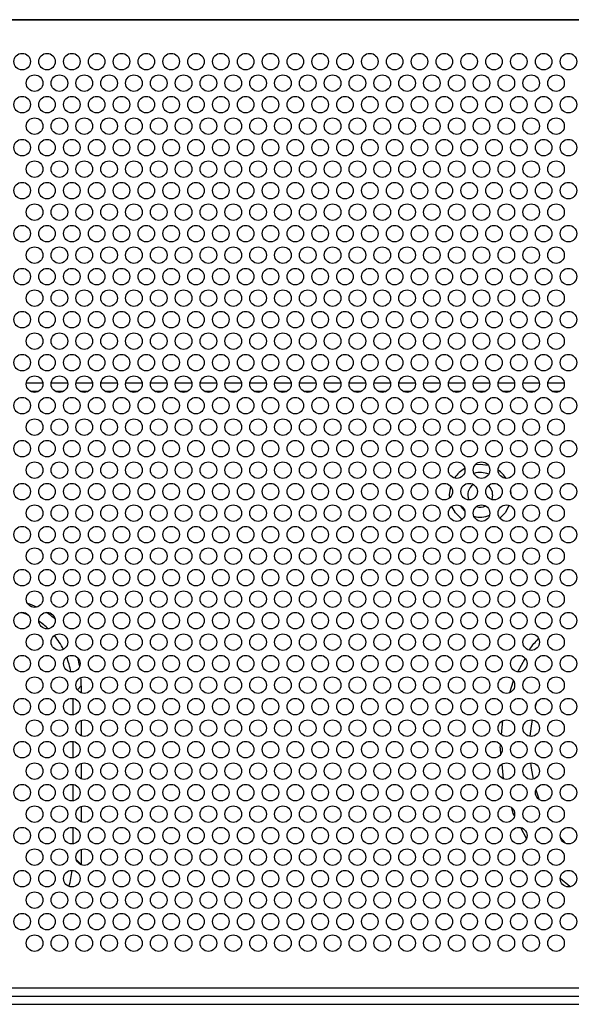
# Paper-space layout 'Sheet2' of a CAD drawing. Header units: millimetres. Extents: x 0 to 1118, y 0 to 864.
# Tile 45 of 232: x 282 to 305, y 307 to 346. Entities that reach past the tile are written whole.
import ezdxf

# ---------------------------------------------------------------- set-up
doc = ezdxf.new("R2010")
doc.units = ezdxf.units.MM

psp = doc.layouts.new('Sheet2')

# ---------------------------------------------------------------- linework, layer by layer
at = {"color": 7, "linetype": 'Continuous', "lineweight": 30}
for p, q in [((322.4449, 346.3063), (261.3783, 346.3063)), ((322.0449, 346.2829), (261.7783, 346.2829)), ((283.2762, 331.6529), (282.6136, 331.6529)), ((284.2762, 331.6529), (283.6136, 331.6529)), ((285.2762, 331.6529), (284.6136, 331.6529)), ((286.2762, 331.6529), (285.6136, 331.6529)), ((287.2762, 331.6529), (286.6136, 331.6529)), ((288.2762, 331.6529), (287.6136, 331.6529)), ((289.2762, 331.6529), (288.6136, 331.6529)), ((290.2762, 331.6529), (289.6136, 331.6529)), ((291.2762, 331.6529), (290.6136, 331.6529)), ((292.2762, 331.6529), (291.6136, 331.6529)), ((293.2762, 331.6529), (292.6136, 331.6529)), ((294.2762, 331.6529), (293.6136, 331.6529)), ((295.2762, 331.6529), (294.6136, 331.6529)), ((296.2762, 331.6529), (295.6136, 331.6529)), ((297.2762, 331.6529), (296.6136, 331.6529)), ((298.2762, 331.6529), (297.6136, 331.6529)), ((299.2762, 331.6529), (298.6136, 331.6529)), ((300.2762, 331.6529), (299.6136, 331.6529)), ((301.2762, 331.6529), (300.6136, 331.6529)), ((302.2762, 331.6529), (301.6136, 331.6529)), ((303.2762, 331.6529), (302.6136, 331.6529)), ((304.2762, 331.6529), (303.6136, 331.6529)), ((283.0969, 331.3196), (282.7929, 331.3196)), ((284.0969, 331.3196), (283.7929, 331.3196)), ((285.0969, 331.3196), (284.7929, 331.3196)), ((286.0969, 331.3196), (285.7929, 331.3196)), ((287.0969, 331.3196), (286.7929, 331.3196)), ((288.0969, 331.3196), (287.7929, 331.3196)), ((289.0969, 331.3196), (288.7929, 331.3196)), ((290.0969, 331.3196), (289.7929, 331.3196)), ((291.0969, 331.3196), (290.7929, 331.3196)), ((292.0969, 331.3196), (291.7929, 331.3196)), ((293.0969, 331.3196), (292.7929, 331.3196)), ((294.0969, 331.3196), (293.7929, 331.3196)), ((295.0969, 331.3196), (294.7929, 331.3196)), ((296.0969, 331.3196), (295.7929, 331.3196)), ((297.0969, 331.3196), (296.7929, 331.3196)), ((298.0969, 331.3196), (297.7929, 331.3196)), ((299.0969, 331.3196), (298.7929, 331.3196)), ((300.0969, 331.3196), (299.7929, 331.3196)), ((301.0969, 331.3196), (300.7929, 331.3196)), ((302.0969, 331.3196), (301.7929, 331.3196)), ((303.0969, 331.3196), (302.7929, 331.3196)), ((304.0969, 331.3196), (303.7929, 331.3196)), ((301.3916, 327.1529), (301.3538, 326.9623)), ((301.757, 327.4001), (301.7765, 327.317)), ((302.1136, 327.3196), (302.1243, 327.1917)), ((284.8249, 319.4507), (284.8249, 319.1719)), ((284.4916, 318.9463), (284.4916, 318.2862)), ((284.8249, 318.0606), (284.8249, 317.4386)), ((284.4916, 317.213), (284.4916, 316.5529)), ((284.8249, 316.3272), (284.8249, 315.7053)), ((284.4916, 315.4796), (284.4916, 314.8195)), ((284.8249, 314.5939), (284.8249, 313.9719)), ((284.4916, 313.7463), (284.4916, 313.0862)), ((284.8249, 312.8606), (284.8249, 312.2551)), ((261.7783, 307.2829), (322.0449, 307.2829)), ((261.3783, 306.9496), (322.4449, 306.9496)), ((261.3783, 306.6163), (322.4449, 306.6163))]:
    psp.add_line(p, q, dxfattribs=at)
at = {"color": 8, "linetype": 'Continuous', "lineweight": 30}
for p, q in [((302.4078, 320.025), (302.6954, 320.562)), ((302.0837, 319.1837), (302.2269, 319.6493)), ((284.8249, 319.4507), (284.6695, 319.2953)), ((301.7512, 317.4835), (301.8084, 318.053)), ((301.8298, 315.7066), (301.7708, 316.2937)), ((303.1334, 315.2682), (303.271, 314.8653)), ((302.7535, 313.302), (302.5219, 313.7345)), ((304.1172, 313.3555), (304.3193, 313.1075)), ((284.6254, 312.4547), (284.8249, 312.2551)), ((304.506, 311.36), (304.1152, 311.6828))]:
    psp.add_line(p, q, dxfattribs=at)
at = {"color": 7, "linetype": 'Continuous', "lineweight": 30, "flags": 128}
for points in [[(300.6953, 328.3706), (300.8916, 328.3863), (301.2167, 328.3427)], [(299.6642, 327.0319), (299.6583, 327.1529), (299.7055, 327.4909)], [(300.159, 326.1608), (299.8938, 326.428), (299.7498, 326.6865)], [(300.266, 326.5059), (300.1264, 326.6791), (300.1107, 326.7054)], [(302.051, 326.7323), (301.8894, 326.428), (301.6845, 326.2082)]]:
    psp.add_lwpolyline(points, dxfattribs=at)
at = {"color": 8, "linetype": 'Continuous', "lineweight": 30, "flags": 128}
for points in [[(303.1595, 318.7883), (303.1206, 318.6612), (303.1119, 318.6315)], [(302.9814, 318.0809), (302.9403, 317.8324), (302.8956, 317.4199)], [(302.9141, 316.3482), (302.9403, 316.1402), (303.0223, 315.692)]]:
    psp.add_lwpolyline(points, dxfattribs=at)
at = {"color": 7, "linetype": 'Continuous', "lineweight": 30}
for centre in [(282.4449, 344.6163), (283.4449, 344.6163), (284.4449, 344.6163), (285.4449, 344.6163), (286.4449, 344.6163), (287.4449, 344.6163), (288.4449, 344.6163), (289.4449, 344.6163), (290.4449, 344.6163), (291.4449, 344.6163), (292.4449, 344.6163), (293.4449, 344.6163), (294.4449, 344.6163), (295.4449, 344.6163), (296.4449, 344.6163), (297.4449, 344.6163), (298.4449, 344.6163), (299.4449, 344.6163), (300.4449, 344.6163), (301.4449, 344.6163), (302.4449, 344.6163), (303.4449, 344.6163), (304.4449, 344.6163), (282.9449, 343.7496), (283.9449, 343.7496), (284.9449, 343.7496), (285.9449, 343.7496), (286.9449, 343.7496), (287.9449, 343.7496), (288.9449, 343.7496), (289.9449, 343.7496), (290.9449, 343.7496), (291.9449, 343.7496), (292.9449, 343.7496), (293.9449, 343.7496), (294.9449, 343.7496), (295.9449, 343.7496), (296.9449, 343.7496), (297.9449, 343.7496), (298.9449, 343.7496), (299.9449, 343.7496), (300.9449, 343.7496), (301.9449, 343.7496), (302.9449, 343.7496), (303.9449, 343.7496), (282.4449, 342.8829), (283.4449, 342.8829), (284.4449, 342.8829), (285.4449, 342.8829), (286.4449, 342.8829), (287.4449, 342.8829), (288.4449, 342.8829), (289.4449, 342.8829), (290.4449, 342.8829), (291.4449, 342.8829), (292.4449, 342.8829), (293.4449, 342.8829), (294.4449, 342.8829), (295.4449, 342.8829), (296.4449, 342.8829), (297.4449, 342.8829), (298.4449, 342.8829), (299.4449, 342.8829), (300.4449, 342.8829), (301.4449, 342.8829), (302.4449, 342.8829), (303.4449, 342.8829), (304.4449, 342.8829), (282.9449, 342.0163), (283.9449, 342.0163), (284.9449, 342.0163), (285.9449, 342.0163), (286.9449, 342.0163), (287.9449, 342.0163), (288.9449, 342.0163), (289.9449, 342.0163), (290.9449, 342.0163), (291.9449, 342.0163), (292.9449, 342.0163), (293.9449, 342.0163), (294.9449, 342.0163), (295.9449, 342.0163), (296.9449, 342.0163), (297.9449, 342.0163), (298.9449, 342.0163), (299.9449, 342.0163), (300.9449, 342.0163), (301.9449, 342.0163), (302.9449, 342.0163), (303.9449, 342.0163), (282.4449, 341.1496), (283.4449, 341.1496), (284.4449, 341.1496), (285.4449, 341.1496), (286.4449, 341.1496), (287.4449, 341.1496), (288.4449, 341.1496), (289.4449, 341.1496), (290.4449, 341.1496), (291.4449, 341.1496), (292.4449, 341.1496), (293.4449, 341.1496), (294.4449, 341.1496), (295.4449, 341.1496), (296.4449, 341.1496), (297.4449, 341.1496), (298.4449, 341.1496), (299.4449, 341.1496), (300.4449, 341.1496), (301.4449, 341.1496), (302.4449, 341.1496), (303.4449, 341.1496), (304.4449, 341.1496), (282.9449, 340.2829), (283.9449, 340.2829), (284.9449, 340.2829), (285.9449, 340.2829), (286.9449, 340.2829), (287.9449, 340.2829), (288.9449, 340.2829), (289.9449, 340.2829), (290.9449, 340.2829), (291.9449, 340.2829), (292.9449, 340.2829), (293.9449, 340.2829), (294.9449, 340.2829), (295.9449, 340.2829), (296.9449, 340.2829), (297.9449, 340.2829), (298.9449, 340.2829), (299.9449, 340.2829), (300.9449, 340.2829), (301.9449, 340.2829), (302.9449, 340.2829), (303.9449, 340.2829), (282.4449, 339.4163), (283.4449, 339.4163), (284.4449, 339.4163), (285.4449, 339.4163), (286.4449, 339.4163), (287.4449, 339.4163), (288.4449, 339.4163), (289.4449, 339.4163), (290.4449, 339.4163), (291.4449, 339.4163), (292.4449, 339.4163), (293.4449, 339.4163), (294.4449, 339.4163), (295.4449, 339.4163), (296.4449, 339.4163), (297.4449, 339.4163), (298.4449, 339.4163), (299.4449, 339.4163), (300.4449, 339.4163), (301.4449, 339.4163), (302.4449, 339.4163), (303.4449, 339.4163), (304.4449, 339.4163), (282.9449, 338.5496), (283.9449, 338.5496), (284.9449, 338.5496), (285.9449, 338.5496), (286.9449, 338.5496), (287.9449, 338.5496), (288.9449, 338.5496), (289.9449, 338.5496), (290.9449, 338.5496), (291.9449, 338.5496), (292.9449, 338.5496), (293.9449, 338.5496), (294.9449, 338.5496), (295.9449, 338.5496), (296.9449, 338.5496), (297.9449, 338.5496), (298.9449, 338.5496), (299.9449, 338.5496), (300.9449, 338.5496), (301.9449, 338.5496), (302.9449, 338.5496), (303.9449, 338.5496), (282.4449, 337.6829), (283.4449, 337.6829), (284.4449, 337.6829), (285.4449, 337.6829), (286.4449, 337.6829), (287.4449, 337.6829), (288.4449, 337.6829), (289.4449, 337.6829), (290.4449, 337.6829), (291.4449, 337.6829), (292.4449, 337.6829), (293.4449, 337.6829), (294.4449, 337.6829), (295.4449, 337.6829), (296.4449, 337.6829), (297.4449, 337.6829), (298.4449, 337.6829), (299.4449, 337.6829), (300.4449, 337.6829), (301.4449, 337.6829), (302.4449, 337.6829), (303.4449, 337.6829), (304.4449, 337.6829), (282.9449, 336.8163), (283.9449, 336.8163), (284.9449, 336.8163), (285.9449, 336.8163), (286.9449, 336.8163), (287.9449, 336.8163), (288.9449, 336.8163), (289.9449, 336.8163), (290.9449, 336.8163), (291.9449, 336.8163), (292.9449, 336.8163), (293.9449, 336.8163), (294.9449, 336.8163), (295.9449, 336.8163), (296.9449, 336.8163), (297.9449, 336.8163), (298.9449, 336.8163), (299.9449, 336.8163), (300.9449, 336.8163), (301.9449, 336.8163), (302.9449, 336.8163), (303.9449, 336.8163), (282.4449, 335.9496), (283.4449, 335.9496), (284.4449, 335.9496), (285.4449, 335.9496), (286.4449, 335.9496), (287.4449, 335.9496), (288.4449, 335.9496), (289.4449, 335.9496), (290.4449, 335.9496), (291.4449, 335.9496), (292.4449, 335.9496), (293.4449, 335.9496), (294.4449, 335.9496), (295.4449, 335.9496), (296.4449, 335.9496), (297.4449, 335.9496), (298.4449, 335.9496), (299.4449, 335.9496), (300.4449, 335.9496), (301.4449, 335.9496), (302.4449, 335.9496), (303.4449, 335.9496), (304.4449, 335.9496), (282.9449, 335.0829), (283.9449, 335.0829), (284.9449, 335.0829), (285.9449, 335.0829), (286.9449, 335.0829), (287.9449, 335.0829), (288.9449, 335.0829), (289.9449, 335.0829), (290.9449, 335.0829), (291.9449, 335.0829), (292.9449, 335.0829), (293.9449, 335.0829), (294.9449, 335.0829), (295.9449, 335.0829), (296.9449, 335.0829), (297.9449, 335.0829), (298.9449, 335.0829), (299.9449, 335.0829), (300.9449, 335.0829), (301.9449, 335.0829), (302.9449, 335.0829), (303.9449, 335.0829), (282.4449, 334.2163), (283.4449, 334.2163), (284.4449, 334.2163), (285.4449, 334.2163), (286.4449, 334.2163), (287.4449, 334.2163), (288.4449, 334.2163), (289.4449, 334.2163), (290.4449, 334.2163), (291.4449, 334.2163), (292.4449, 334.2163), (293.4449, 334.2163), (294.4449, 334.2163), (295.4449, 334.2163), (296.4449, 334.2163), (297.4449, 334.2163), (298.4449, 334.2163), (299.4449, 334.2163), (300.4449, 334.2163), (301.4449, 334.2163), (302.4449, 334.2163), (303.4449, 334.2163), (304.4449, 334.2163), (282.9449, 333.3496), (283.9449, 333.3496), (284.9449, 333.3496), (285.9449, 333.3496), (286.9449, 333.3496), (287.9449, 333.3496), (288.9449, 333.3496), (289.9449, 333.3496), (290.9449, 333.3496), (291.9449, 333.3496), (292.9449, 333.3496), (293.9449, 333.3496), (294.9449, 333.3496), (295.9449, 333.3496), (296.9449, 333.3496), (297.9449, 333.3496), (298.9449, 333.3496), (299.9449, 333.3496), (300.9449, 333.3496), (301.9449, 333.3496), (302.9449, 333.3496), (303.9449, 333.3496), (282.4449, 332.4829), (283.4449, 332.4829), (284.4449, 332.4829), (285.4449, 332.4829), (286.4449, 332.4829), (287.4449, 332.4829), (288.4449, 332.4829), (289.4449, 332.4829), (290.4449, 332.4829), (291.4449, 332.4829), (292.4449, 332.4829), (293.4449, 332.4829), (294.4449, 332.4829), (295.4449, 332.4829), (296.4449, 332.4829), (297.4449, 332.4829), (298.4449, 332.4829), (299.4449, 332.4829), (300.4449, 332.4829), (301.4449, 332.4829), (302.4449, 332.4829), (303.4449, 332.4829), (304.4449, 332.4829), (282.9449, 331.6163), (283.9449, 331.6163), (284.9449, 331.6163), (285.9449, 331.6163), (286.9449, 331.6163), (287.9449, 331.6163), (288.9449, 331.6163), (289.9449, 331.6163), (290.9449, 331.6163), (291.9449, 331.6163), (292.9449, 331.6163), (293.9449, 331.6163), (294.9449, 331.6163), (295.9449, 331.6163), (296.9449, 331.6163), (297.9449, 331.6163), (298.9449, 331.6163), (299.9449, 331.6163), (300.9449, 331.6163), (301.9449, 331.6163), (302.9449, 331.6163), (303.9449, 331.6163), (282.4449, 330.7496), (283.4449, 330.7496), (284.4449, 330.7496), (285.4449, 330.7496), (286.4449, 330.7496), (287.4449, 330.7496), (288.4449, 330.7496), (289.4449, 330.7496), (290.4449, 330.7496), (291.4449, 330.7496), (292.4449, 330.7496), (293.4449, 330.7496), (294.4449, 330.7496), (295.4449, 330.7496), (296.4449, 330.7496), (297.4449, 330.7496), (298.4449, 330.7496), (299.4449, 330.7496), (300.4449, 330.7496), (301.4449, 330.7496), (302.4449, 330.7496), (303.4449, 330.7496), (304.4449, 330.7496), (282.9449, 329.8829), (283.9449, 329.8829), (284.9449, 329.8829), (285.9449, 329.8829), (286.9449, 329.8829), (287.9449, 329.8829), (288.9449, 329.8829), (289.9449, 329.8829), (290.9449, 329.8829), (291.9449, 329.8829), (292.9449, 329.8829), (293.9449, 329.8829), (294.9449, 329.8829), (295.9449, 329.8829), (296.9449, 329.8829), (297.9449, 329.8829), (298.9449, 329.8829), (299.9449, 329.8829), (300.9449, 329.8829), (301.9449, 329.8829), (302.9449, 329.8829), (303.9449, 329.8829), (282.4449, 329.0163), (283.4449, 329.0163), (284.4449, 329.0163), (285.4449, 329.0163), (286.4449, 329.0163), (287.4449, 329.0163), (288.4449, 329.0163), (289.4449, 329.0163), (290.4449, 329.0163), (291.4449, 329.0163), (292.4449, 329.0163), (293.4449, 329.0163), (294.4449, 329.0163), (295.4449, 329.0163), (296.4449, 329.0163), (297.4449, 329.0163), (298.4449, 329.0163), (299.4449, 329.0163), (300.4449, 329.0163), (301.4449, 329.0163), (302.4449, 329.0163), (303.4449, 329.0163), (304.4449, 329.0163), (282.9449, 328.1496), (283.9449, 328.1496), (284.9449, 328.1496), (285.9449, 328.1496), (286.9449, 328.1496), (287.9449, 328.1496), (288.9449, 328.1496), (289.9449, 328.1496), (290.9449, 328.1496), (291.9449, 328.1496), (292.9449, 328.1496), (293.9449, 328.1496), (294.9449, 328.1496), (295.9449, 328.1496), (296.9449, 328.1496), (297.9449, 328.1496), (298.9449, 328.1496), (299.9449, 328.1496), (300.9449, 328.1496), (301.9449, 328.1496), (302.9449, 328.1496), (303.9449, 328.1496), (282.4449, 327.2829), (283.4449, 327.2829), (284.4449, 327.2829), (285.4449, 327.2829), (286.4449, 327.2829), (287.4449, 327.2829), (288.4449, 327.2829), (289.4449, 327.2829), (290.4449, 327.2829), (291.4449, 327.2829), (292.4449, 327.2829), (293.4449, 327.2829), (294.4449, 327.2829), (295.4449, 327.2829), (296.4449, 327.2829), (297.4449, 327.2829), (298.4449, 327.2829), (299.4449, 327.2829), (300.4449, 327.2829), (301.4449, 327.2829), (302.4449, 327.2829), (303.4449, 327.2829), (304.4449, 327.2829), (282.9449, 326.4163), (283.9449, 326.4163), (284.9449, 326.4163), (285.9449, 326.4163), (286.9449, 326.4163), (287.9449, 326.4163), (288.9449, 326.4163), (289.9449, 326.4163), (290.9449, 326.4163), (291.9449, 326.4163), (292.9449, 326.4163), (293.9449, 326.4163), (294.9449, 326.4163), (295.9449, 326.4163), (296.9449, 326.4163), (297.9449, 326.4163), (298.9449, 326.4163), (299.9449, 326.4163), (300.9449, 326.4163), (301.9449, 326.4163), (302.9449, 326.4163), (303.9449, 326.4163), (282.4449, 325.5496), (283.4449, 325.5496), (284.4449, 325.5496), (285.4449, 325.5496), (286.4449, 325.5496), (287.4449, 325.5496), (288.4449, 325.5496), (289.4449, 325.5496), (290.4449, 325.5496), (291.4449, 325.5496), (292.4449, 325.5496), (293.4449, 325.5496), (294.4449, 325.5496), (295.4449, 325.5496), (296.4449, 325.5496), (297.4449, 325.5496), (298.4449, 325.5496), (299.4449, 325.5496), (300.4449, 325.5496), (301.4449, 325.5496), (302.4449, 325.5496), (303.4449, 325.5496), (304.4449, 325.5496), (282.9449, 324.6829), (283.9449, 324.6829), (284.9449, 324.6829), (285.9449, 324.6829), (286.9449, 324.6829), (287.9449, 324.6829), (288.9449, 324.6829), (289.9449, 324.6829), (290.9449, 324.6829), (291.9449, 324.6829), (292.9449, 324.6829), (293.9449, 324.6829), (294.9449, 324.6829), (295.9449, 324.6829), (296.9449, 324.6829), (297.9449, 324.6829), (298.9449, 324.6829), (299.9449, 324.6829), (300.9449, 324.6829), (301.9449, 324.6829), (302.9449, 324.6829), (303.9449, 324.6829), (282.4449, 323.8163), (283.4449, 323.8163), (284.4449, 323.8163), (285.4449, 323.8163), (286.4449, 323.8163), (287.4449, 323.8163), (288.4449, 323.8163), (289.4449, 323.8163), (290.4449, 323.8163), (291.4449, 323.8163), (292.4449, 323.8163), (293.4449, 323.8163), (294.4449, 323.8163), (295.4449, 323.8163), (296.4449, 323.8163), (297.4449, 323.8163), (298.4449, 323.8163), (299.4449, 323.8163), (300.4449, 323.8163), (301.4449, 323.8163), (302.4449, 323.8163), (303.4449, 323.8163), (304.4449, 323.8163), (282.9449, 322.9496), (283.9449, 322.9496), (284.9449, 322.9496), (285.9449, 322.9496), (286.9449, 322.9496), (287.9449, 322.9496), (288.9449, 322.9496), (289.9449, 322.9496), (290.9449, 322.9496), (291.9449, 322.9496), (292.9449, 322.9496), (293.9449, 322.9496), (294.9449, 322.9496), (295.9449, 322.9496), (296.9449, 322.9496), (297.9449, 322.9496), (298.9449, 322.9496), (299.9449, 322.9496), (300.9449, 322.9496), (301.9449, 322.9496), (302.9449, 322.9496), (303.9449, 322.9496), (282.4449, 322.0829), (283.4449, 322.0829), (284.4449, 322.0829), (285.4449, 322.0829), (286.4449, 322.0829), (287.4449, 322.0829), (288.4449, 322.0829), (289.4449, 322.0829), (290.4449, 322.0829), (291.4449, 322.0829), (292.4449, 322.0829), (293.4449, 322.0829), (294.4449, 322.0829), (295.4449, 322.0829), (296.4449, 322.0829), (297.4449, 322.0829), (298.4449, 322.0829), (299.4449, 322.0829), (300.4449, 322.0829), (301.4449, 322.0829), (302.4449, 322.0829), (303.4449, 322.0829), (304.4449, 322.0829), (282.9449, 321.2163), (283.9449, 321.2163), (284.9449, 321.2163), (285.9449, 321.2163), (286.9449, 321.2163), (287.9449, 321.2163), (288.9449, 321.2163), (289.9449, 321.2163), (290.9449, 321.2163), (291.9449, 321.2163), (292.9449, 321.2163), (293.9449, 321.2163), (294.9449, 321.2163), (295.9449, 321.2163), (296.9449, 321.2163), (297.9449, 321.2163), (298.9449, 321.2163), (299.9449, 321.2163), (300.9449, 321.2163), (301.9449, 321.2163), (302.9449, 321.2163), (303.9449, 321.2163), (282.4449, 320.3496), (283.4449, 320.3496), (284.4449, 320.3496), (285.4449, 320.3496), (286.4449, 320.3496), (287.4449, 320.3496), (288.4449, 320.3496), (289.4449, 320.3496), (290.4449, 320.3496), (291.4449, 320.3496), (292.4449, 320.3496), (293.4449, 320.3496), (294.4449, 320.3496), (295.4449, 320.3496), (296.4449, 320.3496), (297.4449, 320.3496), (298.4449, 320.3496), (299.4449, 320.3496), (300.4449, 320.3496), (301.4449, 320.3496), (302.4449, 320.3496), (303.4449, 320.3496), (304.4449, 320.3496), (282.9449, 319.4829), (283.9449, 319.4829), (284.9449, 319.4829), (285.9449, 319.4829), (286.9449, 319.4829), (287.9449, 319.4829), (288.9449, 319.4829), (289.9449, 319.4829), (290.9449, 319.4829), (291.9449, 319.4829), (292.9449, 319.4829), (293.9449, 319.4829), (294.9449, 319.4829), (295.9449, 319.4829), (296.9449, 319.4829), (297.9449, 319.4829), (298.9449, 319.4829), (299.9449, 319.4829), (300.9449, 319.4829), (301.9449, 319.4829), (302.9449, 319.4829), (303.9449, 319.4829), (282.4449, 318.6163), (283.4449, 318.6163), (284.4449, 318.6163), (285.4449, 318.6163), (286.4449, 318.6163), (287.4449, 318.6163), (288.4449, 318.6163), (289.4449, 318.6163), (290.4449, 318.6163), (291.4449, 318.6163), (292.4449, 318.6163), (293.4449, 318.6163), (294.4449, 318.6163), (295.4449, 318.6163), (296.4449, 318.6163), (297.4449, 318.6163), (298.4449, 318.6163), (299.4449, 318.6163), (300.4449, 318.6163), (301.4449, 318.6163), (302.4449, 318.6163), (303.4449, 318.6163), (304.4449, 318.6163), (282.9449, 317.7496), (283.9449, 317.7496), (284.9449, 317.7496), (285.9449, 317.7496), (286.9449, 317.7496), (287.9449, 317.7496), (288.9449, 317.7496), (289.9449, 317.7496), (290.9449, 317.7496), (291.9449, 317.7496), (292.9449, 317.7496), (293.9449, 317.7496), (294.9449, 317.7496), (295.9449, 317.7496), (296.9449, 317.7496), (297.9449, 317.7496), (298.9449, 317.7496), (299.9449, 317.7496), (300.9449, 317.7496), (301.9449, 317.7496), (302.9449, 317.7496), (303.9449, 317.7496), (282.4449, 316.8829), (283.4449, 316.8829), (284.4449, 316.8829), (285.4449, 316.8829), (286.4449, 316.8829), (287.4449, 316.8829), (288.4449, 316.8829), (289.4449, 316.8829), (290.4449, 316.8829), (291.4449, 316.8829), (292.4449, 316.8829), (293.4449, 316.8829), (294.4449, 316.8829), (295.4449, 316.8829), (296.4449, 316.8829), (297.4449, 316.8829), (298.4449, 316.8829), (299.4449, 316.8829), (300.4449, 316.8829), (301.4449, 316.8829), (302.4449, 316.8829), (303.4449, 316.8829), (304.4449, 316.8829), (282.9449, 316.0163), (283.9449, 316.0163), (284.9449, 316.0163), (285.9449, 316.0163), (286.9449, 316.0163), (287.9449, 316.0163), (288.9449, 316.0163), (289.9449, 316.0163), (290.9449, 316.0163), (291.9449, 316.0163), (292.9449, 316.0163), (293.9449, 316.0163), (294.9449, 316.0163), (295.9449, 316.0163), (296.9449, 316.0163), (297.9449, 316.0163), (298.9449, 316.0163), (299.9449, 316.0163), (300.9449, 316.0163), (301.9449, 316.0163), (302.9449, 316.0163), (303.9449, 316.0163), (282.4449, 315.1496), (283.4449, 315.1496), (284.4449, 315.1496), (285.4449, 315.1496), (286.4449, 315.1496), (287.4449, 315.1496), (288.4449, 315.1496), (289.4449, 315.1496), (290.4449, 315.1496), (291.4449, 315.1496), (292.4449, 315.1496), (293.4449, 315.1496), (294.4449, 315.1496), (295.4449, 315.1496), (296.4449, 315.1496), (297.4449, 315.1496), (298.4449, 315.1496), (299.4449, 315.1496), (300.4449, 315.1496), (301.4449, 315.1496), (302.4449, 315.1496), (303.4449, 315.1496), (304.4449, 315.1496), (282.9449, 314.2829), (283.9449, 314.2829), (284.9449, 314.2829), (285.9449, 314.2829), (286.9449, 314.2829), (287.9449, 314.2829), (288.9449, 314.2829), (289.9449, 314.2829), (290.9449, 314.2829), (291.9449, 314.2829), (292.9449, 314.2829), (293.9449, 314.2829), (294.9449, 314.2829), (295.9449, 314.2829), (296.9449, 314.2829), (297.9449, 314.2829), (298.9449, 314.2829), (299.9449, 314.2829), (300.9449, 314.2829), (301.9449, 314.2829), (302.9449, 314.2829), (303.9449, 314.2829), (282.4449, 313.4163), (283.4449, 313.4163), (284.4449, 313.4163), (285.4449, 313.4163), (286.4449, 313.4163), (287.4449, 313.4163), (288.4449, 313.4163), (289.4449, 313.4163), (290.4449, 313.4163), (291.4449, 313.4163), (292.4449, 313.4163), (293.4449, 313.4163), (294.4449, 313.4163), (295.4449, 313.4163), (296.4449, 313.4163), (297.4449, 313.4163), (298.4449, 313.4163), (299.4449, 313.4163), (300.4449, 313.4163), (301.4449, 313.4163), (302.4449, 313.4163), (303.4449, 313.4163), (304.4449, 313.4163), (282.9449, 312.5496), (283.9449, 312.5496), (284.9449, 312.5496), (285.9449, 312.5496), (286.9449, 312.5496), (287.9449, 312.5496), (288.9449, 312.5496), (289.9449, 312.5496), (290.9449, 312.5496), (291.9449, 312.5496), (292.9449, 312.5496), (293.9449, 312.5496), (294.9449, 312.5496), (295.9449, 312.5496), (296.9449, 312.5496), (297.9449, 312.5496), (298.9449, 312.5496), (299.9449, 312.5496), (300.9449, 312.5496), (301.9449, 312.5496), (302.9449, 312.5496), (303.9449, 312.5496), (282.4449, 311.6829), (283.4449, 311.6829), (284.4449, 311.6829), (285.4449, 311.6829), (286.4449, 311.6829), (287.4449, 311.6829), (288.4449, 311.6829), (289.4449, 311.6829), (290.4449, 311.6829), (291.4449, 311.6829), (292.4449, 311.6829), (293.4449, 311.6829), (294.4449, 311.6829), (295.4449, 311.6829), (296.4449, 311.6829), (297.4449, 311.6829), (298.4449, 311.6829), (299.4449, 311.6829), (300.4449, 311.6829), (301.4449, 311.6829), (302.4449, 311.6829), (303.4449, 311.6829), (304.4449, 311.6829), (282.9449, 310.8163), (283.9449, 310.8163), (284.9449, 310.8163), (285.9449, 310.8163), (286.9449, 310.8163), (287.9449, 310.8163), (288.9449, 310.8163), (289.9449, 310.8163), (290.9449, 310.8163), (291.9449, 310.8163), (292.9449, 310.8163), (293.9449, 310.8163), (294.9449, 310.8163), (295.9449, 310.8163), (296.9449, 310.8163), (297.9449, 310.8163), (298.9449, 310.8163), (299.9449, 310.8163), (300.9449, 310.8163), (301.9449, 310.8163), (302.9449, 310.8163), (303.9449, 310.8163), (282.4449, 309.9496), (283.4449, 309.9496), (284.4449, 309.9496), (285.4449, 309.9496), (286.4449, 309.9496), (287.4449, 309.9496), (288.4449, 309.9496), (289.4449, 309.9496), (290.4449, 309.9496), (291.4449, 309.9496), (292.4449, 309.9496), (293.4449, 309.9496), (294.4449, 309.9496), (295.4449, 309.9496), (296.4449, 309.9496), (297.4449, 309.9496), (298.4449, 309.9496), (299.4449, 309.9496), (300.4449, 309.9496), (301.4449, 309.9496), (302.4449, 309.9496), (303.4449, 309.9496), (304.4449, 309.9496), (282.9449, 309.0829), (283.9449, 309.0829), (284.9449, 309.0829), (285.9449, 309.0829), (286.9449, 309.0829), (287.9449, 309.0829), (288.9449, 309.0829), (289.9449, 309.0829), (290.9449, 309.0829), (291.9449, 309.0829), (292.9449, 309.0829), (293.9449, 309.0829), (294.9449, 309.0829), (295.9449, 309.0829), (296.9449, 309.0829), (297.9449, 309.0829), (298.9449, 309.0829), (299.9449, 309.0829), (300.9449, 309.0829), (301.9449, 309.0829), (302.9449, 309.0829), (303.9449, 309.0829)]:
    psp.add_circle(centre, 0.3333, dxfattribs=at)
for radius, start, end in [(1.2333, 120.2105, 146.84183), (0.9, 67.58647, 106.28739), (1.2333, 32.55222, 54.28102), (0.5, 123.56922, 203.97606), (0.5, 0, 48.85577), (0.5, 252.0578, 296.22397), (0.9, 253.53446, 294.74731)]:
    psp.add_arc((300.8916, 327.1529), radius, start, end, dxfattribs=at)
for centre, major_axis, start_param, end_param in [((277.7539, 315.9152), (6.1237, 6.1237), 0.2040809, 0.2806332), ((277.4205, 315.5819), (6.1237, 6.1237), 0.2035828, 0.263302), ((277.7539, 315.9152), (6.1237, 6.1237), 0.0286687, 0.1188507), ((277.4205, 315.5819), (6.1237, 6.1237), 0.0136921, 0.111627), ((277.4205, 315.5819), (6.1237, 6.1237), 6.0922431, 6.2232809), ((277.4205, 315.5819), (6.1237, 6.1237), 5.9142254, 6.0274437), ((277.7539, 315.9152), (6.1237, 6.1237), 5.894557, 5.9556966), ((277.7539, 315.9152), (6.1237, 6.1237), 5.7595865, 5.8158281), ((277.4205, 316.124), (-6.1237, 6.1237), 3.4514183, 3.5688796)]:
    psp.add_ellipse(centre, major_axis=major_axis, ratio=0.5773503, start_param=start_param, end_param=end_param, dxfattribs=at)
at = {"color": 8, "linetype": 'Continuous', "lineweight": 30}
for points, knots in [([(302.8738, 320.8953), (302.8799, 320.9067), (302.9722, 321.0819), (303.112, 321.2255), (303.2427, 321.3597)], [0, 0, 0, 0, 0.06537839, 1, 1, 1, 1]), ([(301.7281, 316.7192), (301.7124, 316.8082), (301.6916, 316.9265), (301.7064, 317.0447), (301.7101, 317.0739)], [0, 0, 0, 0, 0.7528868, 1, 1, 1, 1]), ([(302.268, 314.2086), (302.2634, 314.2171), (302.209, 314.3166), (302.1849, 314.4287), (302.1629, 314.5313)], [0, 0, 0, 0, 0.0856814, 1, 1, 1, 1])]:
    psp.add_open_spline(points, degree=3, knots=knots, dxfattribs=at)

doc.saveas('drawing.dxf')
